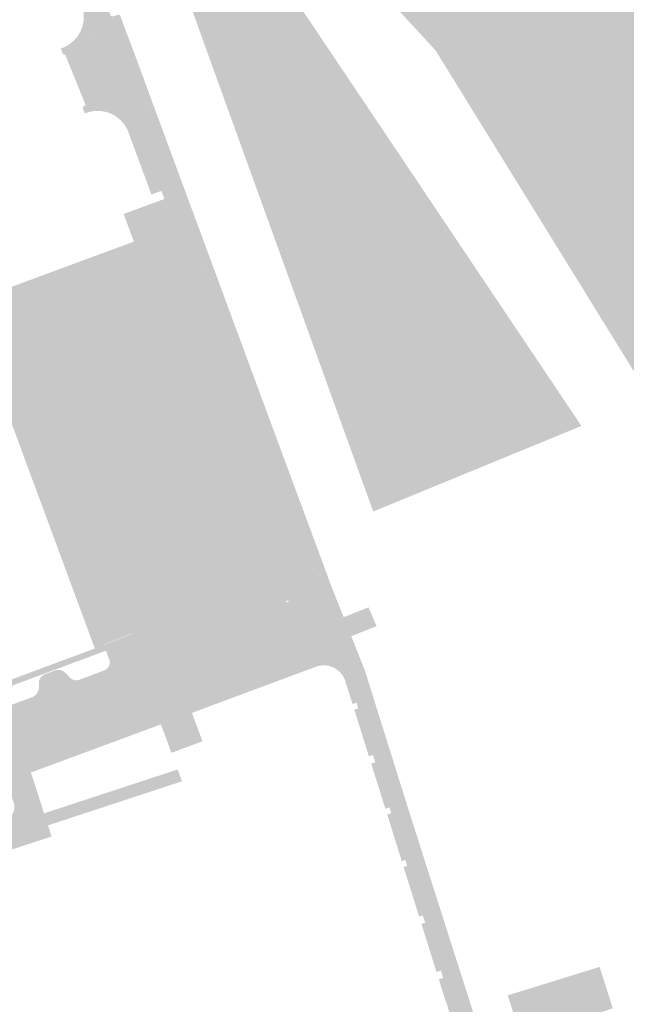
# Model space of a CAD drawing. Header units: inches. Extents: x 83221 to 84763, y 445855 to 447258.
# Tile 40 of 58: x 84193 to 84313, y 446156 to 446350. Entities that reach past the tile are written whole.
import ezdxf

# ---------------------------------------------------------------- set-up
doc = ezdxf.new("R2010")
doc.units = ezdxf.units.IN
doc.header["$MEASUREMENT"] = 0

msp = doc.modelspace()

# ---------------------------------------------------------------- hatches: boundary and pattern name
for points in [[(84099.34, 446461.22), (84212.2, 446529.38), (84227.84, 446481.36), (84249.54, 446482.1), (84240.35, 446520.18), (84217.17, 446573.9), (84244.39, 446594.5), (84255.06, 446562.49), (84267.02, 446524.78), (84277.69, 446525.7), (84322.95, 446528.27), (84332.88, 446509.51), (84346.68, 446444.75), (84371.7, 446361.23), (84374.82, 446342.1), (84367.65, 446325.91), (84351.28, 446315.61), (84371.51, 446287.28), (84323.5, 446271.09), (84313.93, 446281.21), (84274.93, 446344.31), (84230.6, 446392.32), (84213.86, 446411.46), (84201.41, 446420.34), (84196.46, 446422.8), (84193.44, 446422.86), (84184.88, 446423.87), (84178.63, 446423.87), (84123.07, 446404.92), (84099.34, 446461.22)], [(84212.54, 446351.13), (84215.63, 446342.92), (84218.5, 446335.1), (84218.81, 446334.24), (84218.82, 446334.2), (84218.83, 446334.15), (84218.83, 446334.11), (84218.83, 446334.06), (84218.82, 446334.02), (84218.81, 446333.97), (84218.8, 446333.93), (84218.78, 446333.89), (84218.76, 446333.85), (84218.73, 446333.81), (84218.71, 446333.77), (84218.68, 446333.74), (84218.64, 446333.71), (84218.61, 446333.68), (84218.57, 446333.66), (84218.53, 446333.64), (84218.08, 446333.48), (84217.72, 446333.36), (84217.68, 446333.35), (84217.51, 446333.25), (84217.4, 446332.9), (84217.5, 446332.72), (84218.68, 446329.53), (84223.42, 446316.69), (84223.59, 446316.47), (84223.94, 446316.39), (84224.75, 446316.7), (84224.79, 446316.71), (84224.84, 446316.73), (84224.88, 446316.73), (84224.92, 446316.74), (84224.96, 446316.74), (84225.01, 446316.73), (84225.05, 446316.73), (84225.09, 446316.72), (84225.13, 446316.7), (84225.17, 446316.69), (84225.21, 446316.66), (84225.25, 446316.64), (84225.28, 446316.61), (84225.31, 446316.58), (84225.34, 446316.55), (84225.36, 446316.51), (84225.39, 446316.48), (84225.4, 446316.44), (84230.84, 446301.73), (84230.85, 446301.69), (84230.85, 446301.64), (84230.84, 446301.6), (84230.84, 446301.56), (84230.83, 446301.51), (84230.82, 446301.47), (84230.8, 446301.43), (84230.78, 446301.39), (84230.75, 446301.35), (84230.73, 446301.32), (84230.7, 446301.29), (84230.66, 446301.26), (84230.63, 446301.23), (84230.59, 446301.21), (84230.55, 446301.19), (84230.51, 446301.17), (84229.82, 446300.92), (84229.78, 446300.91), (84229.75, 446300.89), (84229.55, 446300.8), (84229.42, 446300.45), (84242.52, 446264.98), (84242.66, 446264.77), (84243.02, 446264.66), (84244.03, 446264.99), (84244.05, 446264.99), (84244.09, 446265), (84244.12, 446265), (84244.16, 446265), (84244.19, 446264.99), (84244.23, 446264.98), (84244.26, 446264.97), (84244.3, 446264.96), (84244.33, 446264.94), (84244.36, 446264.93), (84244.39, 446264.9), (84244.42, 446264.88), (84244.44, 446264.85), (84244.47, 446264.83), (84244.49, 446264.8), (84244.51, 446264.76), (84248.95, 446252.81), (84248.96, 446252.77), (84248.97, 446252.73), (84248.98, 446252.68), (84248.98, 446252.64), (84248.98, 446252.6), (84248.97, 446252.56), (84248.96, 446252.51), (84248.95, 446252.47), (84248.94, 446252.43), (84248.92, 446252.39), (84248.89, 446252.36), (84248.87, 446252.32), (84248.84, 446252.29), (84248.81, 446252.26), (84248.78, 446252.23), (84248.74, 446252.21), (84248.71, 446252.19), (84248.67, 446252.17), (84247.93, 446251.85), (84247.89, 446251.83), (84247.72, 446251.74), (84247.58, 446251.4), (84251.25, 446241.43), (84251.54, 446240.65), (84251.68, 446240.43), (84252.04, 446240.3), (84252.8, 446240.55), (84253.02, 446240.63), (84253.05, 446240.63), (84253.09, 446240.64), (84253.13, 446240.65), (84253.17, 446240.64), (84253.21, 446240.64), (84253.25, 446240.63), (84253.29, 446240.62), (84253.33, 446240.61), (84253.37, 446240.59), (84253.4, 446240.57), (84253.44, 446240.54), (84253.47, 446240.51), (84253.5, 446240.48), (84253.52, 446240.45), (84253.54, 446240.41), (84253.9, 446239.32), (84254.11, 446238.2), (84254.12, 446237.92), (84254.12, 446237.64), (84254.11, 446237.37), (84254.09, 446237.09), (84254.06, 446236.81), (84254.03, 446236.54), (84253.91, 446236.08), (84253.74, 446235.62), (84253.55, 446235.19), (84253.31, 446234.77), (84253.04, 446234.37), (84252.74, 446233.99), (84252.49, 446233.72), (84252.21, 446233.47), (84251.93, 446233.23), (84250.54, 446236.97), (84240.94, 446262.16), (84227.13, 446299.64), (84223.51, 446309.51), (84221.45, 446314.97), (84214.77, 446333.04), (84208.68, 446349.65), (84201.92, 446367.79), (84201.87, 446367.78), (84196.14, 446383.22), (84188.01, 446380.22), (84187.38, 446381.92), (84193.21, 446384.05), (84193.37, 446383.62), (84193.64, 446383.73), (84193.31, 446384.61), (84191.94, 446388.34), (84191.93, 446388.34), (84191.64, 446389.17), (84191.41, 446389.71), (84191.14, 446390.22), (84190.82, 446390.71), (84190.47, 446391.17), (84190.07, 446391.6), (84189.64, 446392), (84189.18, 446392.36), (84188.7, 446392.68), (84188.18, 446392.95), (84187.65, 446393.18), (84187.09, 446393.37), (84186.53, 446393.51), (84185.95, 446393.6), (84185.37, 446393.64), (84184.79, 446393.63), (84184.21, 446393.57), (84185.92, 446402.55), (84186.39, 446402.49), (84186.86, 446402.4), (84187.32, 446402.29), (84187.77, 446402.15), (84188.22, 446402), (84188.66, 446401.81), (84189.55, 446401.44), (84190.41, 446401.01), (84191.25, 446400.53), (84192.07, 446400), (84192.84, 446399.43), (84193.59, 446398.82), (84193.7, 446398.72), (84193.82, 446398.62), (84193.93, 446398.52), (84194.04, 446398.41), (84194.14, 446398.31), (84194.25, 446398.2), (84194.77, 446397.62), (84195.25, 446397), (84195.68, 446396.35), (84196.05, 446395.67), (84196.37, 446394.95), (84196.63, 446394.22), (84196.64, 446394.17), (84196.65, 446394.13), (84196.65, 446394.08), (84196.65, 446394.03), (84196.65, 446393.99), (84196.64, 446393.94), (84196.63, 446393.9), (84196.61, 446393.85), (84196.59, 446393.81), (84196.57, 446393.77), (84196.55, 446393.73), (84196.52, 446393.7), (84196.49, 446393.66), (84196.45, 446393.63), (84196.42, 446393.61), (84195.61, 446393.31), (84195.42, 446393.18), (84195.29, 446392.83), (84198.27, 446384.66), (84198.38, 446384.47), (84198.72, 446384.35), (84198.91, 446384.43), (84199.63, 446384.66), (84199.68, 446384.68), (84199.72, 446384.68), (84199.77, 446384.68), (84199.82, 446384.68), (84199.87, 446384.68), (84199.92, 446384.67), (84199.97, 446384.65), (84200.01, 446384.63), (84200.06, 446384.61), (84200.1, 446384.58), (84200.14, 446384.55), (84200.17, 446384.52), (84200.2, 446384.48), (84200.23, 446384.44), (84200.26, 446384.4), (84200.28, 446384.35), (84205.83, 446369.35), (84205.84, 446369.31), (84205.85, 446369.27), (84205.85, 446369.23), (84205.85, 446369.19), (84205.85, 446369.14), (84205.84, 446369.1), (84205.83, 446369.06), (84205.82, 446369.02), (84205.8, 446368.98), (84205.78, 446368.95), (84205.76, 446368.91), (84205.73, 446368.88), (84205.7, 446368.85), (84205.67, 446368.82), (84205.64, 446368.8), (84205.6, 446368.77), (84205.57, 446368.75), (84205.53, 446368.74), (84204.77, 446368.42), (84204.57, 446368.29), (84204.47, 446367.95), (84210.6, 446351.31), (84210.75, 446351.1), (84211.09, 446351), (84212.05, 446351.34), (84212.09, 446351.35), (84212.12, 446351.35), (84212.16, 446351.36), (84212.19, 446351.35), (84212.23, 446351.35), (84212.27, 446351.34), (84212.3, 446351.33), (84212.33, 446351.32), (84212.37, 446351.3), (84212.4, 446351.28), (84212.43, 446351.26), (84212.46, 446351.24), (84212.48, 446351.21), (84212.5, 446351.19), (84212.53, 446351.16), (84212.54, 446351.13)], [(84303.81, 446269.99), (84262.61, 446253.06), (84219.93, 446371.17), (84230.23, 446379.63), (84303.81, 446269.99)], [(84201.87, 446367.78), (84201.92, 446367.79), (84208.68, 446349.65), (84208.43, 446348.92), (84208.1, 446348.22), (84207.72, 446347.54), (84207.27, 446346.91), (84206.77, 446346.32), (84206.21, 446345.77), (84205.61, 446345.29), (84204.96, 446344.85), (84204.28, 446344.48), (84203.57, 446344.18), (84201.69, 446343.48), (84201.66, 446343.47), (84201.62, 446343.46), (84201.59, 446343.45), (84201.56, 446343.44), (84201.52, 446343.44), (84201.49, 446343.44), (84201.45, 446343.45), (84201.42, 446343.46), (84201.39, 446343.47), (84201.36, 446343.48), (84201.33, 446343.49), (84201.3, 446343.51), (84201.27, 446343.53), (84201.24, 446343.55), (84201.22, 446343.58), (84201.2, 446343.6), (84201.18, 446343.63), (84201.16, 446343.66), (84201.15, 446343.69), (84201.13, 446343.72), (84200.76, 446344.67), (84201.27, 446344.86), (84201.77, 446345.08), (84202.24, 446345.35), (84202.69, 446345.66), (84203.11, 446346), (84203.5, 446346.38), (84203.86, 446346.78), (84204.19, 446347.22), (84204.47, 446347.68), (84204.72, 446348.16), (84204.93, 446348.66), (84205.09, 446349.18), (84205.22, 446349.71), (84205.29, 446350.25), (84205.33, 446350.79), (84205.31, 446351.33), (84205.26, 446351.87), (84205.15, 446352.41), (84205.01, 446352.93), (84204.82, 446353.44), (84200.33, 446365.62), (84200.06, 446365.52), (84200.16, 446365.25), (84194.33, 446363.1), (84193.69, 446364.84), (84201.87, 446367.78), (84201.87, 446367.78)], [(84208.68, 446349.65), (84214.77, 446333.04), (84214.25, 446333.33), (84213.72, 446333.59), (84213.17, 446333.82), (84212.61, 446334.01), (84212.03, 446334.16), (84211.45, 446334.28), (84210.86, 446334.36), (84210.27, 446334.4), (84209.68, 446334.4), (84209.09, 446334.37), (84208.5, 446334.29), (84207.91, 446334.18), (84207.34, 446334.04), (84205.72, 446333.42), (84201.65, 446343.46), (84201.66, 446343.47), (84201.66, 446343.47), (84201.67, 446343.47), (84201.67, 446343.47), (84201.68, 446343.47), (84201.68, 446343.48), (84201.69, 446343.48), (84203.57, 446344.18), (84204.12, 446344.41), (84204.65, 446344.68), (84205.17, 446344.98), (84205.66, 446345.32), (84206.12, 446345.7), (84206.56, 446346.1), (84206.97, 446346.54), (84207.34, 446347), (84207.69, 446347.49), (84207.99, 446348.01), (84208.26, 446348.54), (84208.49, 446349.09), (84208.68, 446349.65)], [(84207.34, 446334.04), (84208.09, 446334.22), (84208.85, 446334.34), (84209.62, 446334.4), (84210.39, 446334.39), (84211.16, 446334.32), (84211.92, 446334.19), (84212.67, 446333.99), (84213.39, 446333.73), (84214.1, 446333.41), (84214.77, 446333.04), (84221.45, 446314.97), (84221.27, 446314.9), (84220.68, 446316.5), (84218.71, 446315.78), (84214.3, 446327.74), (84214.12, 446328.25), (84213.89, 446328.74), (84213.62, 446329.22), (84213.32, 446329.67), (84212.98, 446330.09), (84212.6, 446330.49), (84212.19, 446330.85), (84211.76, 446331.18), (84211.3, 446331.47), (84210.81, 446331.72), (84210.31, 446331.92), (84209.79, 446332.09), (84209.26, 446332.21), (84208.72, 446332.29), (84208.18, 446332.32), (84207.64, 446332.31), (84207.09, 446332.26), (84206.56, 446332.15), (84206.03, 446332.01), (84205.52, 446331.82), (84205.18, 446332.78), (84205.17, 446332.82), (84205.16, 446332.85), (84205.16, 446332.89), (84205.16, 446332.93), (84205.16, 446332.96), (84205.17, 446333), (84205.18, 446333.03), (84205.19, 446333.07), (84205.2, 446333.1), (84205.22, 446333.13), (84205.24, 446333.16), (84205.26, 446333.19), (84205.29, 446333.22), (84205.31, 446333.24), (84205.34, 446333.26), (84205.37, 446333.28), (84205.4, 446333.3), (84205.44, 446333.31), (84207.34, 446334.04), (84207.34, 446334.04)], [(84218.81, 446334.24), (84220.3, 446330.25), (84225.4, 446316.44), (84225.39, 446316.48), (84225.36, 446316.51), (84225.34, 446316.55), (84225.31, 446316.58), (84225.28, 446316.61), (84225.25, 446316.64), (84225.21, 446316.66), (84225.17, 446316.69), (84225.13, 446316.7), (84225.09, 446316.72), (84225.05, 446316.73), (84225.01, 446316.73), (84224.96, 446316.74), (84224.92, 446316.74), (84224.88, 446316.73), (84224.84, 446316.73), (84224.79, 446316.71), (84224.75, 446316.7), (84224.05, 446316.43), (84224, 446316.42), (84223.95, 446316.41), (84223.9, 446316.41), (84223.85, 446316.41), (84223.8, 446316.42), (84223.75, 446316.43), (84223.7, 446316.45), (84223.65, 446316.47), (84223.61, 446316.5), (84223.57, 446316.53), (84223.53, 446316.56), (84223.49, 446316.6), (84223.46, 446316.64), (84223.43, 446316.68), (84223.41, 446316.72), (84223.39, 446316.77), (84218.68, 446329.53), (84217.5, 446332.72), (84217.48, 446332.75), (84217.47, 446332.79), (84217.46, 446332.83), (84217.45, 446332.86), (84217.44, 446332.9), (84217.44, 446332.94), (84217.44, 446332.98), (84217.44, 446333.02), (84217.45, 446333.06), (84217.46, 446333.09), (84217.48, 446333.13), (84217.49, 446333.16), (84217.51, 446333.2), (84217.53, 446333.23), (84217.56, 446333.26), (84217.59, 446333.28), (84217.62, 446333.31), (84217.65, 446333.33), (84217.68, 446333.35), (84217.72, 446333.36), (84217.76, 446333.37), (84217.79, 446333.38), (84218.53, 446333.64), (84218.57, 446333.66), (84218.61, 446333.68), (84218.64, 446333.71), (84218.68, 446333.74), (84218.71, 446333.77), (84218.73, 446333.81), (84218.76, 446333.85), (84218.78, 446333.89), (84218.8, 446333.93), (84218.81, 446333.97), (84218.82, 446334.02), (84218.83, 446334.06), (84218.83, 446334.11), (84218.83, 446334.15), (84218.82, 446334.2), (84218.81, 446334.24), (84218.81, 446334.24)], [(84240.94, 446262.16), (84250.54, 446236.97), (84245.85, 446235.24), (84245.77, 446235.47), (84245.3, 446235.3), (84245.38, 446235.06), (84216.66, 446224.43), (84214.93, 446228.87), (84214.92, 446228.93), (84214.91, 446228.93), (84214.91, 446228.93), (84209.25, 446226.75), (84209.71, 446225.52), (84189.23, 446217.9), (84188.81, 446219.01), (84207.52, 446225.96), (84182.44, 446293.76), (84182.53, 446293.79), (84182.34, 446294.3), (84184.1, 446294.96), (84190.29, 446297.24), (84196.48, 446299.53), (84202.68, 446301.82), (84208.87, 446304.11), (84215.24, 446306.46), (84215.28, 446306.35), (84215.28, 446306.35), (84213.22, 446311.92), (84221.27, 446314.9), (84221.45, 446314.97), (84223.51, 446309.51), (84227.13, 446299.64), (84240.94, 446262.16)], [(84230.84, 446301.73), (84232.76, 446296.53), (84244.51, 446264.76), (84244.49, 446264.8), (84244.47, 446264.83), (84244.44, 446264.85), (84244.42, 446264.88), (84244.39, 446264.9), (84244.36, 446264.93), (84244.33, 446264.94), (84244.3, 446264.96), (84244.26, 446264.97), (84244.23, 446264.98), (84244.19, 446264.99), (84244.16, 446265), (84244.12, 446265), (84244.09, 446265), (84244.05, 446264.99), (84244.01, 446264.98), (84243.98, 446264.97), (84243.95, 446264.96), (84243.15, 446264.7), (84243.1, 446264.69), (84243.06, 446264.69), (84243.01, 446264.69), (84242.96, 446264.69), (84242.92, 446264.7), (84242.87, 446264.71), (84242.83, 446264.72), (84242.78, 446264.74), (84242.74, 446264.76), (84242.7, 446264.79), (84242.66, 446264.81), (84242.63, 446264.84), (84242.59, 446264.88), (84242.56, 446264.92), (84242.54, 446264.95), (84242.51, 446265), (84229.48, 446300.28), (84229.47, 446300.32), (84229.46, 446300.36), (84229.45, 446300.4), (84229.45, 446300.44), (84229.45, 446300.48), (84229.46, 446300.52), (84229.46, 446300.56), (84229.48, 446300.6), (84229.49, 446300.64), (84229.51, 446300.67), (84229.53, 446300.71), (84229.55, 446300.74), (84229.58, 446300.78), (84229.61, 446300.8), (84229.64, 446300.83), (84229.67, 446300.85), (84229.71, 446300.87), (84229.75, 446300.89), (84229.78, 446300.91), (84229.82, 446300.92), (84230.51, 446301.17), (84230.55, 446301.19), (84230.59, 446301.21), (84230.63, 446301.23), (84230.66, 446301.26), (84230.7, 446301.29), (84230.73, 446301.32), (84230.75, 446301.35), (84230.78, 446301.39), (84230.8, 446301.43), (84230.82, 446301.47), (84230.83, 446301.51), (84230.84, 446301.56), (84230.84, 446301.6), (84230.85, 446301.64), (84230.85, 446301.69), (84230.84, 446301.73), (84230.84, 446301.73)], [(84248.95, 446252.81), (84253.54, 446240.41), (84253.52, 446240.45), (84253.5, 446240.48), (84253.47, 446240.51), (84253.44, 446240.54), (84253.4, 446240.57), (84253.37, 446240.59), (84253.33, 446240.61), (84253.29, 446240.62), (84253.25, 446240.63), (84253.21, 446240.64), (84253.17, 446240.64), (84253.13, 446240.65), (84253.09, 446240.64), (84253.05, 446240.63), (84253.01, 446240.62), (84252.97, 446240.61), (84252.8, 446240.55), (84252.19, 446240.35), (84252.14, 446240.34), (84252.08, 446240.34), (84252.03, 446240.34), (84251.98, 446240.34), (84251.93, 446240.35), (84251.88, 446240.36), (84251.83, 446240.38), (84251.79, 446240.4), (84251.74, 446240.43), (84251.7, 446240.46), (84251.66, 446240.49), (84251.62, 446240.53), (84251.59, 446240.57), (84251.56, 446240.61), (84251.54, 446240.65), (84251.52, 446240.7), (84251.25, 446241.43), (84247.65, 446251.23), (84247.63, 446251.27), (84247.62, 446251.31), (84247.62, 446251.35), (84247.62, 446251.39), (84247.62, 446251.43), (84247.62, 446251.47), (84247.63, 446251.52), (84247.64, 446251.56), (84247.66, 446251.59), (84247.68, 446251.63), (84247.7, 446251.67), (84247.72, 446251.7), (84247.75, 446251.73), (84247.78, 446251.76), (84247.82, 446251.79), (84247.85, 446251.81), (84247.89, 446251.83), (84247.93, 446251.85), (84248.67, 446252.17), (84248.71, 446252.19), (84248.74, 446252.21), (84248.78, 446252.23), (84248.81, 446252.26), (84248.84, 446252.29), (84248.87, 446252.32), (84248.89, 446252.36), (84248.92, 446252.39), (84248.94, 446252.43), (84248.95, 446252.47), (84248.96, 446252.51), (84248.97, 446252.56), (84248.98, 446252.6), (84248.98, 446252.64), (84248.98, 446252.68), (84248.97, 446252.73), (84248.96, 446252.77), (84248.95, 446252.81), (84248.95, 446252.81)], [(84248.4, 446223.95), (84185.79, 446200.8), (84151.19, 446188.01), (84149.24, 446186.47), (84148.32, 446184.16), (84142.51, 446179.73), (84142.27, 446180.8), (84142.17, 446181.3), (84142.03, 446181.78), (84141.85, 446182.24), (84141.63, 446182.69), (84141.38, 446183.11), (84141.09, 446183.5), (84140.77, 446183.87), (84140.42, 446184.22), (84140.15, 446184.48), (84139.85, 446184.72), (84139.54, 446184.93), (84139.21, 446185.12), (84138.86, 446185.28), (84138.46, 446185.41), (84138.06, 446185.52), (84137.64, 446185.58), (84137.22, 446185.6), (84136.81, 446185.59), (84136.39, 446185.53), (84120.09, 446181.84), (84119.48, 446184.03), (84141.1, 446188.92), (84140.91, 446189.87), (84119.22, 446184.97), (84118.6, 446187.17), (84129.37, 446189.62), (84129.79, 446189.75), (84130.19, 446189.91), (84130.57, 446190.11), (84130.94, 446190.35), (84131.28, 446190.62), (84131.55, 446190.88), (84131.8, 446191.17), (84132.03, 446191.47), (84132.23, 446191.79), (84132.4, 446192.13), (84132.55, 446192.47), (84132.74, 446193), (84132.87, 446193.54), (84132.95, 446194.1), (84132.97, 446194.63), (84132.95, 446195.17), (84132.87, 446195.69), (84132.74, 446196.21), (84136.11, 446197.23), (84136.31, 446196.67), (84136.47, 446196.31), (84136.65, 446195.96), (84136.87, 446195.63), (84137.11, 446195.32), (84137.39, 446195.03), (84137.68, 446194.76), (84138.01, 446194.52), (84138.35, 446194.31), (84138.65, 446194.15), (84138.97, 446194.01), (84139.3, 446193.89), (84139.64, 446193.81), (84139.98, 446193.75), (84140.36, 446193.73), (84140.75, 446193.73), (84141.13, 446193.78), (84141.51, 446193.85), (84141.88, 446193.97), (84145.33, 446195.25), (84146.06, 446193.28), (84186.29, 446208.27), (84185.55, 446210.24), (84193.41, 446213.19), (84194.15, 446211.22), (84211.41, 446217.62), (84210.68, 446219.59), (84218.13, 446222.35), (84218.86, 446220.38), (84248.33, 446231.29), (84248.15, 446232.1), (84248.17, 446232.06), (84248.19, 446232.02), (84248.22, 446231.98), (84248.25, 446231.94), (84248.28, 446231.91), (84248.31, 446231.88), (84248.35, 446231.85), (84248.39, 446231.82), (84248.43, 446231.8), (84248.48, 446231.79), (84248.52, 446231.77), (84248.56, 446231.77), (84248.61, 446231.76), (84248.66, 446231.76), (84248.7, 446231.76), (84248.75, 446231.77), (84248.79, 446231.78), (84248.84, 446231.8), (84250.39, 446232.39), (84250.66, 446232.49), (84250.93, 446232.61), (84251.19, 446232.75), (84251.44, 446232.9), (84251.69, 446233.06), (84251.93, 446233.23), (84252.21, 446233.47), (84252.49, 446233.72), (84252.74, 446233.99), (84253.04, 446234.37), (84253.31, 446234.77), (84253.55, 446235.19), (84253.74, 446235.62), (84253.91, 446236.08), (84254.03, 446236.54), (84254.06, 446236.81), (84254.09, 446237.09), (84254.11, 446237.37), (84254.12, 446237.64), (84254.12, 446237.92), (84254.11, 446238.2), (84253.9, 446239.32), (84256.76, 446232.16), (84258.26, 446228.4), (84260.43, 446222.91), (84260.11, 446223.37), (84259.76, 446223.8), (84259.37, 446224.19), (84258.95, 446224.56), (84258.49, 446224.88), (84258.02, 446225.16), (84257.52, 446225.41), (84257, 446225.6), (84256.42, 446225.77), (84255.83, 446225.87), (84255.23, 446225.93), (84254.62, 446225.92), (84254.29, 446225.9), (84253.95, 446225.85), (84253.61, 446225.79), (84253.28, 446225.71), (84252.96, 446225.62), (84252.63, 446225.5), (84248.4, 446223.95), (84248.4, 446223.95)], [(84210.68, 446219.59), (84193.41, 446213.19), (84185.55, 446210.24), (84145.33, 446195.25), (84141.88, 446193.97), (84141.51, 446193.85), (84141.13, 446193.78), (84140.75, 446193.73), (84140.36, 446193.73), (84139.98, 446193.75), (84139.64, 446193.81), (84139.3, 446193.89), (84138.97, 446194.01), (84138.65, 446194.15), (84138.35, 446194.31), (84138.01, 446194.52), (84137.68, 446194.76), (84137.39, 446195.03), (84137.11, 446195.32), (84136.87, 446195.63), (84136.65, 446195.96), (84136.47, 446196.31), (84136.31, 446196.67), (84136.11, 446197.23), (84138.56, 446197.97), (84138.75, 446197.59), (84139, 446197.24), (84139.31, 446196.94), (84139.67, 446196.7), (84140.06, 446196.53), (84140.48, 446196.42), (84140.91, 446196.39), (84141.34, 446196.43), (84141.75, 446196.54), (84167.56, 446205.99), (84171.89, 446207.6), (84181.47, 446211.2), (84184.47, 446212.35), (84191.88, 446215.13), (84191.91, 446215.14), (84191.94, 446215.15), (84191.97, 446215.16), (84192, 446215.17), (84192.03, 446215.18), (84192.06, 446215.2), (84192.25, 446215.27), (84195.08, 446216.31), (84195.08, 446216.29), (84204.65, 446219.82), (84204.64, 446219.84), (84209.35, 446221.61), (84216.67, 446224.43), (84250.54, 446236.97), (84251.93, 446233.23), (84251.69, 446233.06), (84251.44, 446232.9), (84251.19, 446232.75), (84250.93, 446232.61), (84250.66, 446232.49), (84250.39, 446232.39), (84248.84, 446231.8), (84248.79, 446231.78), (84248.75, 446231.77), (84248.7, 446231.76), (84248.66, 446231.76), (84248.61, 446231.76), (84248.56, 446231.77), (84248.52, 446231.77), (84248.48, 446231.79), (84248.43, 446231.8), (84248.39, 446231.82), (84248.35, 446231.85), (84248.31, 446231.88), (84248.28, 446231.91), (84248.25, 446231.94), (84248.22, 446231.98), (84248.19, 446232.02), (84248.17, 446232.06), (84248.15, 446232.1), (84248.02, 446232.36), (84247.91, 446232.79), (84247.89, 446232.84), (84247.86, 446232.89), (84247.83, 446232.93), (84247.8, 446232.97), (84247.76, 446233.01), (84247.72, 446233.04), (84247.68, 446233.07), (84247.64, 446233.1), (84247.59, 446233.11), (84247.55, 446233.13), (84247.51, 446233.14), (84247.46, 446233.15), (84247.41, 446233.15), (84247.37, 446233.15), (84247.32, 446233.15), (84247.28, 446233.14), (84247.23, 446233.13), (84218.13, 446222.35), (84210.68, 446219.59), (84210.68, 446219.59)], [(84261.68, 446234.1), (84263.26, 446230.37), (84258.26, 446228.4), (84256.76, 446232.16), (84261.68, 446234.1), (84261.68, 446234.1)], [(84248.33, 446231.29), (84218.86, 446220.38), (84218.13, 446222.35), (84247.23, 446233.13), (84247.28, 446233.14), (84247.32, 446233.15), (84247.37, 446233.15), (84247.41, 446233.15), (84247.46, 446233.15), (84247.51, 446233.14), (84247.55, 446233.13), (84247.59, 446233.11), (84247.64, 446233.1), (84247.68, 446233.07), (84247.72, 446233.04), (84247.76, 446233.01), (84247.8, 446232.97), (84247.83, 446232.93), (84247.86, 446232.89), (84247.89, 446232.84), (84247.91, 446232.79), (84248.02, 446232.36), (84248.15, 446232.1), (84248.33, 446231.29), (84248.33, 446231.29)], [(84214.93, 446228.87), (84216.67, 446224.43), (84209.35, 446221.61), (84209.49, 446221.68), (84209.62, 446221.75), (84209.74, 446221.83), (84209.86, 446221.92), (84209.97, 446222.03), (84210.07, 446222.14), (84210.16, 446222.26), (84210.24, 446222.38), (84210.31, 446222.51), (84210.37, 446222.65), (84210.42, 446222.79), (84210.45, 446222.94), (84210.47, 446223.09), (84210.48, 446223.23), (84210.48, 446223.38), (84210.47, 446223.53), (84209.72, 446225.52), (84209.28, 446226.69), (84214.93, 446228.87), (84214.93, 446228.87)], [(84214.22, 446208.58), (84194.87, 446201.43), (84190.08, 446199.69), (84159.24, 446188.22), (84157.13, 446187.44), (84148.32, 446184.16), (84149.24, 446186.47), (84151.19, 446188.01), (84185.79, 446200.8), (84248.4, 446223.95), (84252.63, 446225.5), (84252.96, 446225.62), (84253.28, 446225.71), (84253.61, 446225.79), (84253.95, 446225.85), (84254.29, 446225.9), (84254.62, 446225.92), (84256.97, 446219.85), (84256.81, 446220.19), (84256.63, 446220.51), (84256.42, 446220.82), (84256.18, 446221.11), (84255.92, 446221.38), (84255.64, 446221.62), (84255.34, 446221.85), (84255.02, 446222.04), (84254.69, 446222.21), (84254.33, 446222.36), (84253.95, 446222.48), (84253.57, 446222.56), (84253.18, 446222.61), (84252.78, 446222.62), (84252.39, 446222.6), (84252, 446222.55), (84251.62, 446222.46), (84251.24, 446222.34), (84226.73, 446213.22), (84221.91, 446211.43), (84220.59, 446210.94), (84218.61, 446210.21), (84214.86, 446208.82), (84214.22, 446208.58), (84214.22, 446208.58)], [(84270.85, 446184.18), (84290.15, 446122.79), (84290.17, 446122.7), (84290.18, 446122.61), (84290.18, 446122.52), (84290.17, 446122.43), (84290.16, 446122.34), (84290.13, 446122.25), (84290.1, 446122.17), (84290.07, 446122.09), (84290.02, 446122.01), (84289.97, 446121.94), (84289.91, 446121.87), (84289.85, 446121.8), (84289.78, 446121.74), (84289.71, 446121.69), (84289.63, 446121.65), (84289.55, 446121.61), (84288.14, 446121.16), (84286.32, 446126.9), (84286.28, 446126.89), (84277.36, 446154.96), (84277.4, 446154.96), (84277.29, 446155.33), (84277.25, 446155.32), (84276.57, 446157.37), (84275.59, 446160.51), (84276.47, 446160.79), (84276, 446162.24), (84275.13, 446161.96), (84272.15, 446171.47), (84272.89, 446171.71), (84272.39, 446173.15), (84271.69, 446172.93), (84268.62, 446182.74), (84269.31, 446182.95), (84268.97, 446184.09), (84268.26, 446183.87), (84265.37, 446193.12), (84266.19, 446193.38), (84265.84, 446194.51), (84265.01, 446194.25), (84262.21, 446203.19), (84263.01, 446203.44), (84262.56, 446204.89), (84261.75, 446204.64), (84258.87, 446213.85), (84259.66, 446214.1), (84259.3, 446215.23), (84258.51, 446214.98), (84256.97, 446219.85), (84254.62, 446225.92), (84255.23, 446225.93), (84255.83, 446225.87), (84256.42, 446225.77), (84257, 446225.6), (84257.52, 446225.41), (84258.02, 446225.16), (84258.49, 446224.88), (84258.95, 446224.56), (84259.37, 446224.19), (84259.76, 446223.8), (84260.11, 446223.37), (84260.43, 446222.91), (84260.86, 446221.91), (84260.87, 446221.86), (84260.88, 446221.81), (84260.88, 446221.76), (84260.87, 446221.72), (84260.86, 446221.67), (84260.85, 446221.62), (84260.84, 446221.58), (84260.82, 446221.53), (84260.79, 446221.49), (84260.76, 446221.45), (84260.73, 446221.42), (84260.7, 446221.38), (84260.66, 446221.35), (84260.62, 446221.33), (84260.58, 446221.3), (84260.54, 446221.28), (84260.21, 446221.22), (84259.71, 446221.06), (84259.68, 446221.05), (84259.64, 446221.03), (84259.61, 446221.02), (84259.57, 446220.99), (84259.54, 446220.97), (84259.51, 446220.94), (84259.49, 446220.91), (84259.46, 446220.88), (84259.44, 446220.85), (84259.42, 446220.82), (84259.41, 446220.78), (84259.4, 446220.74), (84259.39, 446220.7), (84259.38, 446220.66), (84259.38, 446220.62), (84259.38, 446220.59), (84259.39, 446220.55), (84259.4, 446220.51), (84259.41, 446220.47), (84259.42, 446220.43), (84268.01, 446193.28), (84270.85, 446184.18), (84270.85, 446184.18)], [(84204.64, 446219.84), (84204.65, 446219.82), (84195.08, 446216.29), (84195.08, 446216.31), (84195.26, 446216.39), (84195.43, 446216.49), (84195.6, 446216.6), (84195.75, 446216.73), (84195.89, 446216.88), (84196.02, 446217.03), (84196.13, 446217.2), (84196.23, 446217.37), (84196.31, 446217.55), (84196.37, 446217.74), (84196.42, 446217.94), (84196.44, 446218.14), (84196.47, 446219.13), (84196.47, 446219.3), (84196.49, 446219.46), (84196.52, 446219.63), (84196.57, 446219.79), (84196.64, 446219.94), (84196.71, 446220.09), (84196.81, 446220.23), (84196.91, 446220.37), (84197.03, 446220.49), (84197.15, 446220.6), (84197.29, 446220.7), (84197.43, 446220.78), (84197.59, 446220.86), (84197.74, 446220.91), (84199.63, 446221.61), (84199.8, 446221.67), (84199.96, 446221.7), (84200.13, 446221.72), (84200.3, 446221.73), (84200.47, 446221.72), (84200.64, 446221.7), (84200.81, 446221.66), (84200.97, 446221.61), (84201.13, 446221.55), (84201.28, 446221.47), (84201.42, 446221.38), (84201.56, 446221.28), (84201.68, 446221.16), (84201.8, 446221.03), (84202.49, 446220.29), (84202.61, 446220.17), (84202.74, 446220.06), (84202.88, 446219.97), (84203.02, 446219.89), (84203.18, 446219.82), (84203.33, 446219.76), (84203.5, 446219.72), (84203.66, 446219.69), (84203.83, 446219.68), (84203.99, 446219.68), (84204.16, 446219.7), (84204.32, 446219.73), (84204.49, 446219.78), (84204.64, 446219.84), (84204.64, 446219.84)], [(84260.86, 446221.91), (84269.97, 446192.88), (84272.27, 446185.67), (84292.43, 446122.54), (84290.44, 446121.9), (84290.15, 446122.79), (84270.85, 446184.18), (84268.01, 446193.28), (84259.42, 446220.43), (84259.41, 446220.47), (84259.4, 446220.51), (84259.39, 446220.55), (84259.38, 446220.59), (84259.38, 446220.62), (84259.38, 446220.66), (84259.39, 446220.7), (84259.4, 446220.74), (84259.41, 446220.78), (84259.42, 446220.82), (84259.44, 446220.85), (84259.46, 446220.88), (84259.49, 446220.91), (84259.51, 446220.94), (84259.54, 446220.97), (84259.57, 446220.99), (84259.61, 446221.02), (84259.64, 446221.03), (84259.68, 446221.05), (84259.71, 446221.06), (84260.21, 446221.22), (84260.54, 446221.28), (84260.58, 446221.3), (84260.62, 446221.33), (84260.66, 446221.35), (84260.7, 446221.38), (84260.73, 446221.42), (84260.76, 446221.45), (84260.79, 446221.49), (84260.82, 446221.53), (84260.84, 446221.58), (84260.85, 446221.62), (84260.86, 446221.67), (84260.87, 446221.72), (84260.88, 446221.76), (84260.88, 446221.81), (84260.87, 446221.86), (84260.86, 446221.91), (84260.86, 446221.91)], [(84211.41, 446217.62), (84194.15, 446211.22), (84193.41, 446213.19), (84210.68, 446219.59), (84211.41, 446217.62), (84211.41, 446217.62)], [(84224.82, 446210.54), (84224.8, 446210.58), (84224.78, 446210.61), (84224.75, 446210.65), (84224.73, 446210.69), (84224.7, 446210.72), (84224.67, 446210.75), (84224.63, 446210.77), (84224.59, 446210.8), (84224.56, 446210.82), (84224.51, 446210.83), (84224.47, 446210.85), (84224.43, 446210.85), (84224.39, 446210.86), (84224.34, 446210.86), (84224.3, 446210.86), (84224.26, 446210.85), (84224.21, 446210.84), (84224.17, 446210.83), (84224.13, 446210.81), (84224.09, 446210.79), (84224.06, 446210.77), (84224.02, 446210.74), (84223.99, 446210.71), (84223.96, 446210.68), (84223.94, 446210.65), (84223.91, 446210.61), (84223.89, 446210.57), (84223.88, 446210.53), (84223.86, 446210.49), (84223.85, 446210.44), (84223.85, 446210.4), (84223.85, 446210.36), (84223.85, 446210.31), (84223.86, 446210.27), (84223.87, 446210.23), (84223.88, 446210.19), (84225.33, 446206.3), (84222.68, 446205.31), (84220.59, 446210.94), (84221.91, 446211.43), (84226.73, 446213.22), (84228.58, 446208.26), (84228.82, 446207.6), (84226.26, 446206.65), (84224.82, 446210.54), (84224.82, 446210.54)], [(84224.82, 446210.54), (84226.26, 446206.65), (84225.33, 446206.3), (84223.88, 446210.19), (84223.87, 446210.23), (84223.86, 446210.27), (84223.85, 446210.31), (84223.85, 446210.36), (84223.85, 446210.4), (84223.85, 446210.44), (84223.86, 446210.49), (84223.88, 446210.53), (84223.89, 446210.57), (84223.91, 446210.61), (84223.94, 446210.65), (84223.96, 446210.68), (84223.99, 446210.71), (84224.02, 446210.74), (84224.06, 446210.77), (84224.09, 446210.79), (84224.13, 446210.81), (84224.17, 446210.83), (84224.21, 446210.84), (84224.26, 446210.85), (84224.3, 446210.86), (84224.34, 446210.86), (84224.39, 446210.86), (84224.43, 446210.85), (84224.47, 446210.85), (84224.51, 446210.83), (84224.56, 446210.82), (84224.59, 446210.8), (84224.63, 446210.77), (84224.67, 446210.75), (84224.7, 446210.72), (84224.73, 446210.69), (84224.75, 446210.65), (84224.78, 446210.61), (84224.8, 446210.58), (84224.82, 446210.54), (84224.82, 446210.54)], [(84198.95, 446188.75), (84166.06, 446178.05), (84164.75, 446182.19), (84161.62, 446181.17), (84161.76, 446180.81), (84159.75, 446180.16), (84159.63, 446180.53), (84151.57, 446177.9), (84150.94, 446181.92), (84158.3, 446184.3), (84160.44, 446185), (84169.96, 446188.08), (84170.63, 446186.14), (84172.63, 446186.8), (84189.34, 446192.21), (84189.44, 446191.89), (84189.82, 446192.01), (84190.04, 446192.1), (84190.25, 446192.22), (84190.44, 446192.35), (84190.63, 446192.5), (84190.8, 446192.66), (84190.96, 446192.83), (84191.1, 446193.02), (84191.23, 446193.23), (84191.34, 446193.44), (84191.43, 446193.66), (84191.5, 446193.88), (84191.55, 446194.11), (84191.58, 446194.35), (84191.6, 446194.58), (84191.59, 446194.82), (84191.56, 446195.06), (84191.52, 446195.29), (84191.45, 446195.52), (84190.08, 446199.69), (84194.87, 446201.43), (84197.47, 446193.34), (84198.24, 446190.96), (84198.95, 446188.75), (84198.95, 446188.75)], [(84224.78, 446199.69), (84198.24, 446190.96), (84197.47, 446193.34), (84223.9, 446202.03), (84224.78, 446199.69), (84224.78, 446199.69)], [(84307.93, 446161.3), (84289.79, 446155.58), (84289.21, 446157.33), (84306.52, 446162.68), (84307.4, 446162.96), (84307.93, 446161.3)], [(84307.93, 446161.3), (84309.47, 446156.49), (84291.32, 446150.71), (84289.79, 446155.58), (84307.93, 446161.3)], [(84309.13, 446154.46), (84291.84, 446149.05), (84291.32, 446150.71), (84309.47, 446156.49), (84310.02, 446154.75), (84309.13, 446154.46)]]:
    msp.add_hatch(color=256).paths.add_polyline_path(points, flags=0)

doc.saveas('drawing.dxf')
